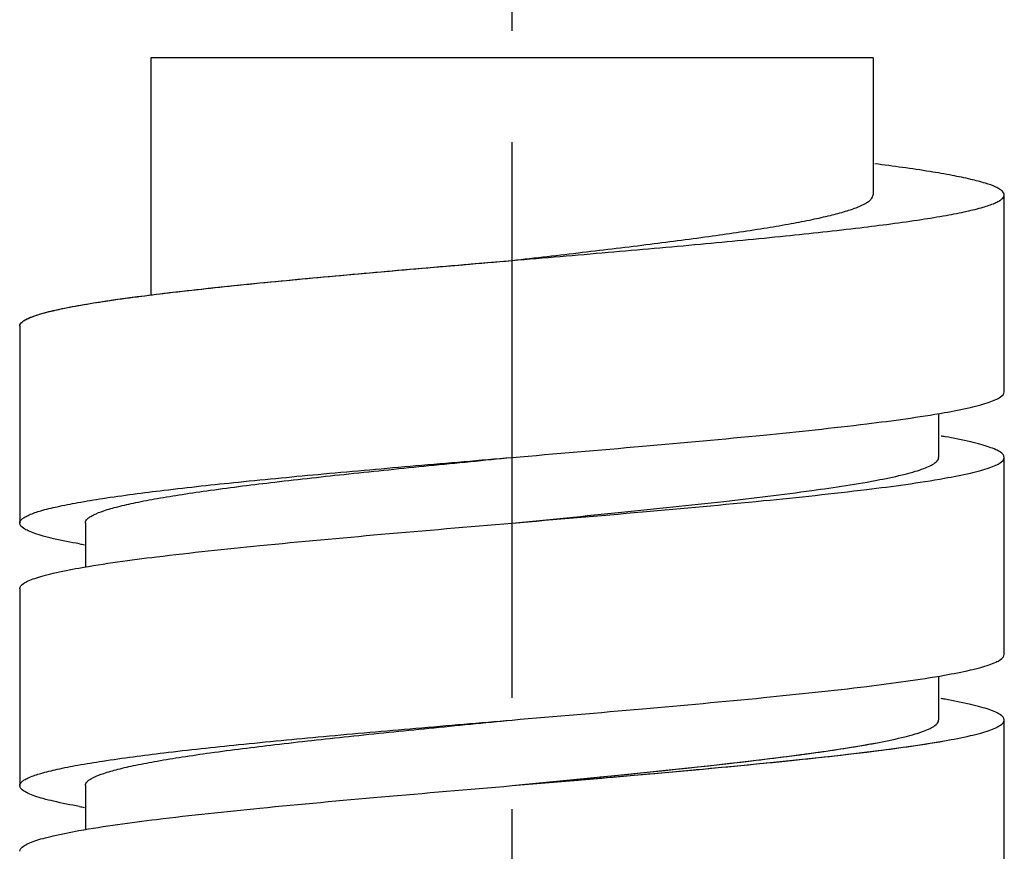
# Model space of a CAD drawing. Header units: millimetres. Extents: x 601 to 1195, y -13 to 407.
# Tile 15 of 17: x 1080.92 to 1092.17, y 176 to 185.5. Entities that reach past the tile are written whole.
import ezdxf

# ---------------------------------------------------------------- set-up
doc = ezdxf.new("R2010")
doc.units = ezdxf.units.MM
doc.header["$LTSCALE"] = 0.1
doc.linetypes.add('CENTERX2', pattern=[101.6, 63.5, -12.7, 12.7, -12.7])
doc.layers.add('02___PRT_ALL_AXES', color=7, linetype='Continuous')
doc.layers.add('CENTER', color=1, linetype='CENTERX2')

msp = doc.modelspace()

# ---------------------------------------------------------------- linework, layer by layer
at = {"color": 7, "linetype": 'Continuous'}
for p, q in [((1092.1688, 181.2529), (1092.1688, 183.5029)), ((1092.1688, 181.2529), (1092.1688, 183.5029)), ((1080.9188, 182.0029), (1080.9188, 179.7529)), ((1080.9188, 182.0029), (1080.9188, 179.7529)), ((1091.4188, 180.5029), (1091.4188, 181.0052)), ((1091.4188, 180.5029), (1091.4188, 181.0052)), ((1092.1688, 178.2529), (1092.1688, 180.5029)), ((1092.1688, 178.2529), (1092.1688, 180.5029)), ((1081.6688, 179.7529), (1081.6688, 179.2476)), ((1081.6688, 179.7529), (1081.6688, 179.2476)), ((1080.9188, 179.0029), (1080.9188, 176.7529)), ((1080.9188, 179.0029), (1080.9188, 176.7529)), ((1091.4188, 177.5029), (1091.4188, 178.0052)), ((1091.4188, 177.5029), (1091.4188, 178.0052)), ((1092.1688, 175.2529), (1092.1688, 177.5029)), ((1092.1688, 175.2529), (1092.1688, 177.5029)), ((1081.6688, 176.7529), (1081.6688, 176.2476)), ((1081.6688, 176.7529), (1081.6688, 176.2476)), ((1086.5438, 176.7529), (1087.301, 176.8174))]:
    msp.add_line(p, q, dxfattribs=at)
for centre, radius, start, end in [((1089.9228, 171.9471), 8.9314, 79.87618, 80.18423), ((1089.9228, 171.9471), 8.9314, 79.87618, 80.18423), ((1083.199, 188.504), 9.1296, 259.92217, 260.28897), ((1083.199, 188.504), 9.1296, 259.92217, 260.28897), ((1089.9228, 168.9471), 8.9314, 79.87618, 80.18423), ((1089.9228, 168.9471), 8.9314, 79.87618, 80.18423), ((1083.199, 185.504), 9.1296, 259.92217, 260.28897), ((1083.199, 185.504), 9.1296, 259.92217, 260.28897)]:
    msp.add_arc(centre, radius, start, end, dxfattribs=at)
for points, knots in [([(1092.1687, 183.5029), (1092.1687, 183.5197), (1092.1488, 183.5467), (1092.1121, 183.5717), (1092.0486, 183.6043), (1091.9388, 183.6418), (1091.7723, 183.685), (1091.5612, 183.7281), (1091.1963, 183.7907), (1090.9008, 183.8307), (1090.6905, 183.8571)], [0, 0, 0, 0, 0.0326322, 0.0568335, 0.0876411, 0.1702934, 0.2816159, 0.4213465, 0.5885183, 1, 1, 1, 1]), ([(1086.5438, 182.7529), (1086.812, 182.7839), (1087.3384, 182.8449), (1088.1026, 182.9367), (1088.8069, 183.0283), (1089.3436, 183.1072), (1089.7227, 183.1721), (1089.9632, 183.2184), (1090.171, 183.2645), (1090.344, 183.3104), (1090.4808, 183.3561), (1090.571, 183.3961), (1090.6227, 183.4303), (1090.654, 183.4583), (1090.6688, 183.4859), (1090.6688, 183.5029)], [0, 0, 0, 0, 0.1912983, 0.375348, 0.5451871, 0.6944291, 0.7595667, 0.8175658, 0.867943, 0.9102751, 0.9443278, 0.9700561, 0.9799223, 0.987976, 1, 1, 1, 1]), ([(1086.5438, 182.7529), (1086.9096, 182.7839), (1087.6272, 182.8449), (1088.6691, 182.9367), (1089.6294, 183.0282), (1090.4713, 183.1192), (1091.0833, 183.1983), (1091.4894, 183.2644), (1091.725, 183.3102), (1091.9112, 183.3558), (1092.0339, 183.3954), (1092.1052, 183.43), (1092.1459, 183.4561), (1092.1687, 183.4849), (1092.1687, 183.5029)], [0, 0, 0, 0, 0.1928466, 0.3783382, 0.5494075, 0.699558, 0.823138, 0.8735016, 0.9156321, 0.9492167, 0.9740895, 0.9833193, 0.9905236, 1, 1, 1, 1]), ([(1080.9188, 182.0029), (1080.9188, 182.0209), (1080.9417, 182.0497), (1080.9823, 182.0758), (1081.0537, 182.1104), (1081.1764, 182.15), (1081.3625, 182.1956), (1081.5982, 182.2413), (1082.0042, 182.3074), (1082.6162, 182.3866), (1083.4581, 182.4776), (1084.4184, 182.5691), (1085.4603, 182.6609), (1086.178, 182.7218), (1086.5438, 182.7529)], [0, 0, 0, 0, 0.0094773, 0.0166772, 0.0259081, 0.0507866, 0.0843644, 0.1265011, 0.1768596, 0.3004426, 0.4505948, 0.6216636, 0.8071539, 1, 1, 1, 1]), ([(1081.5948, 182.2394), (1081.8892, 182.292), (1082.5782, 182.3841), (1083.7306, 182.5061), (1085.0849, 182.629), (1086.0456, 182.7106), (1086.5438, 182.7529)], [0, 0, 0, 0, 0.1802925, 0.4187677, 0.6986391, 1, 1, 1, 1]), ([(1080.9188, 182.0029), (1080.9188, 182.0273), (1080.9588, 182.0639), (1081.0203, 182.095), (1081.0965, 182.1245), (1081.1922, 182.1533), (1081.36, 182.1953), (1081.4969, 182.2219), (1081.5948, 182.2394)], [0, 0, 0, 0, 0.0997126, 0.183294, 0.293071, 0.4297046, 0.5932975, 1, 1, 1, 1]), ([(1091.486, 181.0152), (1091.5849, 181.0328), (1091.7231, 181.0595), (1091.8926, 181.1018), (1091.9892, 181.1307), (1092.0662, 181.1604), (1092.1283, 181.1916), (1092.1687, 181.2283), (1092.1687, 181.2529)], [0, 0, 0, 0, 0.4068123, 0.5705215, 0.7071941, 0.8169515, 0.9005187, 1, 1, 1, 1]), ([(1091.486, 181.0152), (1091.5849, 181.0328), (1091.7231, 181.0595), (1091.8926, 181.1018), (1091.9892, 181.1307), (1092.0662, 181.1604), (1092.1283, 181.1916), (1092.1687, 181.2283), (1092.1687, 181.2529)], [0, 0, 0, 0, 0.4068123, 0.5705215, 0.7071942, 0.8169516, 0.9005187, 1, 1, 1, 1]), ([(1086.5438, 180.5029), (1087.0408, 180.5451), (1087.9995, 180.6265), (1089.3513, 180.7492), (1090.5026, 180.8709), (1091.1914, 180.9628), (1091.486, 181.0152)], [0, 0, 0, 0, 0.3010861, 0.5808021, 0.8193474, 1, 1, 1, 1]), ([(1086.5438, 180.5029), (1087.0408, 180.5451), (1087.9995, 180.6265), (1089.3513, 180.7492), (1090.5026, 180.8709), (1091.1914, 180.9628), (1091.486, 181.0152)], [0, 0, 0, 0, 0.3010861, 0.5808021, 0.8193474, 1, 1, 1, 1]), ([(1092.1687, 180.5029), (1092.1687, 180.5273), (1092.1288, 180.5639), (1092.0673, 180.595), (1091.991, 180.6245), (1091.8953, 180.6533), (1091.7275, 180.6953), (1091.5906, 180.7219), (1091.4927, 180.7394)], [0, 0, 0, 0, 0.0997126, 0.183294, 0.293071, 0.4297046, 0.5932975, 1, 1, 1, 1]), ([(1092.1687, 180.5029), (1092.1687, 180.5273), (1092.1288, 180.5639), (1092.0673, 180.595), (1091.991, 180.6245), (1091.8953, 180.6533), (1091.7275, 180.6953), (1091.5906, 180.7219), (1091.4927, 180.7394)], [0, 0, 0, 0, 0.0997126, 0.183294, 0.293071, 0.4297046, 0.5932975, 1, 1, 1, 1]), ([(1080.9188, 179.7529), (1080.9188, 179.7709), (1080.9417, 179.7997), (1080.9823, 179.8258), (1081.0537, 179.8604), (1081.1764, 179.9), (1081.3625, 179.9456), (1081.5982, 179.9913), (1082.0042, 180.0574), (1082.6162, 180.1366), (1083.4581, 180.2276), (1084.4184, 180.3191), (1085.4603, 180.4109), (1086.178, 180.4718), (1086.5438, 180.5029)], [0, 0, 0, 0, 0.0094773, 0.0166772, 0.0259081, 0.0507866, 0.0843644, 0.1265011, 0.1768596, 0.3004426, 0.4505948, 0.6216636, 0.8071539, 1, 1, 1, 1]), ([(1080.9188, 179.7529), (1080.9188, 179.7709), (1080.9417, 179.7997), (1080.9823, 179.8258), (1081.0537, 179.8604), (1081.1764, 179.9), (1081.3625, 179.9456), (1081.5982, 179.9913), (1082.0042, 180.0574), (1082.6162, 180.1366), (1083.4581, 180.2276), (1084.4184, 180.3191), (1085.4603, 180.4109), (1086.178, 180.4718), (1086.5438, 180.5029)], [0, 0, 0, 0, 0.0094773, 0.0166772, 0.0259081, 0.0507866, 0.0843644, 0.1265011, 0.1768596, 0.3004426, 0.4505948, 0.6216636, 0.8071539, 1, 1, 1, 1]), ([(1081.6688, 179.7529), (1081.6688, 179.7704), (1081.6875, 179.7987), (1081.7236, 179.8256), (1081.7851, 179.8601), (1081.8916, 179.8999), (1082.053, 179.9455), (1082.2574, 179.9913), (1082.5028, 180.0374), (1082.787, 180.0837), (1083.2351, 180.1486), (1083.8694, 180.2275), (1084.7017, 180.3191), (1085.6047, 180.4109), (1086.2267, 180.4718), (1086.5438, 180.5029)], [0, 0, 0, 0, 0.0105478, 0.0180924, 0.0275715, 0.052785, 0.0865464, 0.1287521, 0.179118, 0.2372049, 0.3025162, 0.4522957, 0.6228649, 0.807775, 1, 1, 1, 1]), ([(1081.6688, 179.7529), (1081.6688, 179.7704), (1081.6875, 179.7987), (1081.7236, 179.8256), (1081.7851, 179.8601), (1081.8916, 179.8999), (1082.053, 179.9455), (1082.2574, 179.9913), (1082.5028, 180.0374), (1082.787, 180.0837), (1083.2351, 180.1486), (1083.8694, 180.2275), (1084.7017, 180.3191), (1085.6047, 180.4109), (1086.2267, 180.4718), (1086.5438, 180.5029)], [0, 0, 0, 0, 0.0105478, 0.0180924, 0.0275715, 0.052785, 0.0865464, 0.1287521, 0.179118, 0.2372049, 0.3025162, 0.4522957, 0.6228649, 0.807775, 1, 1, 1, 1]), ([(1090.746, 180.2491), (1090.8432, 180.2679), (1090.9794, 180.2964), (1091.1462, 180.3416), (1091.2417, 180.3725), (1091.3176, 180.4041), (1091.38, 180.4381), (1091.4187, 180.4773), (1091.4187, 180.5029)], [0, 0, 0, 0, 0.4028971, 0.565556, 0.7018031, 0.8117559, 0.8961461, 1, 1, 1, 1]), ([(1090.746, 180.2491), (1090.8432, 180.2679), (1090.9794, 180.2964), (1091.1462, 180.3416), (1091.2417, 180.3725), (1091.3176, 180.4041), (1091.38, 180.4381), (1091.4187, 180.4773), (1091.4187, 180.5029)], [0, 0, 0, 0, 0.4028971, 0.565556, 0.7018031, 0.811756, 0.8961461, 1, 1, 1, 1]), ([(1091.486, 180.2652), (1091.5849, 180.2828), (1091.7231, 180.3095), (1091.8926, 180.3518), (1091.9892, 180.3807), (1092.0662, 180.4104), (1092.1283, 180.4416), (1092.1687, 180.4783), (1092.1687, 180.5029)], [0, 0, 0, 0, 0.4068123, 0.5705215, 0.7071942, 0.8169516, 0.9005187, 1, 1, 1, 1]), ([(1091.486, 180.2652), (1091.5849, 180.2828), (1091.7231, 180.3095), (1091.8926, 180.3518), (1091.9892, 180.3807), (1092.0662, 180.4104), (1092.1283, 180.4416), (1092.1687, 180.4783), (1092.1687, 180.5029)], [0, 0, 0, 0, 0.4068123, 0.5705215, 0.7071942, 0.8169516, 0.9005187, 1, 1, 1, 1]), ([(1086.5438, 179.7529), (1087.0408, 179.7951), (1087.9995, 179.8765), (1089.3513, 179.9992), (1090.5026, 180.1209), (1091.1914, 180.2128), (1091.486, 180.2652)], [0, 0, 0, 0, 0.3010861, 0.5808021, 0.8193474, 1, 1, 1, 1]), ([(1086.5438, 179.7529), (1087.0408, 179.7951), (1087.9995, 179.8765), (1089.3513, 179.9992), (1090.5026, 180.1209), (1091.1914, 180.2128), (1091.486, 180.2652)], [0, 0, 0, 0, 0.3010861, 0.5808021, 0.8193474, 1, 1, 1, 1]), ([(1086.5438, 179.7529), (1086.9612, 179.7938), (1087.7685, 179.8728), (1088.9112, 179.9921), (1089.8954, 180.1105), (1090.4888, 180.1994), (1090.746, 180.2491)], [0, 0, 0, 0, 0.297337, 0.5749188, 0.8143632, 1, 1, 1, 1]), ([(1086.5438, 179.7529), (1086.9612, 179.7938), (1087.7685, 179.8728), (1088.9112, 179.9921), (1089.8954, 180.1105), (1090.4888, 180.1994), (1090.746, 180.2491)], [0, 0, 0, 0, 0.297337, 0.5749188, 0.8143632, 1, 1, 1, 1]), ([(1081.6015, 179.5152), (1081.5027, 179.5328), (1081.3644, 179.5595), (1081.195, 179.6018), (1081.0983, 179.6307), (1081.0213, 179.6604), (1080.9593, 179.6916), (1080.9188, 179.7283), (1080.9188, 179.7529)], [0, 0, 0, 0, 0.4068123, 0.5705215, 0.7071942, 0.8169516, 0.9005187, 1, 1, 1, 1]), ([(1081.6015, 179.5152), (1081.5027, 179.5328), (1081.3644, 179.5595), (1081.195, 179.6018), (1081.0983, 179.6307), (1081.0213, 179.6604), (1080.9593, 179.6916), (1080.9188, 179.7283), (1080.9188, 179.7529)], [0, 0, 0, 0, 0.4068123, 0.5705215, 0.7071942, 0.8169516, 0.9005187, 1, 1, 1, 1]), ([(1081.5948, 179.2394), (1081.8892, 179.292), (1082.5782, 179.3841), (1083.7306, 179.5061), (1085.0849, 179.629), (1086.0456, 179.7106), (1086.5438, 179.7529)], [0, 0, 0, 0, 0.1802925, 0.4187677, 0.6986391, 1, 1, 1, 1]), ([(1081.5948, 179.2394), (1081.8892, 179.292), (1082.5782, 179.3841), (1083.7306, 179.5061), (1085.0849, 179.629), (1086.0456, 179.7106), (1086.5438, 179.7529)], [0, 0, 0, 0, 0.1802925, 0.4187677, 0.6986391, 1, 1, 1, 1]), ([(1080.9188, 179.0029), (1080.9188, 179.0273), (1080.9588, 179.0639), (1081.0203, 179.095), (1081.0965, 179.1245), (1081.1922, 179.1533), (1081.36, 179.1953), (1081.4969, 179.2219), (1081.5948, 179.2394)], [0, 0, 0, 0, 0.0997126, 0.183294, 0.293071, 0.4297046, 0.5932975, 1, 1, 1, 1]), ([(1080.9188, 179.0029), (1080.9188, 179.0273), (1080.9588, 179.0639), (1081.0203, 179.095), (1081.0965, 179.1245), (1081.1922, 179.1533), (1081.36, 179.1953), (1081.4969, 179.2219), (1081.5948, 179.2394)], [0, 0, 0, 0, 0.0997126, 0.183294, 0.293071, 0.4297046, 0.5932975, 1, 1, 1, 1]), ([(1091.486, 178.0152), (1091.5849, 178.0328), (1091.7231, 178.0595), (1091.8926, 178.1018), (1091.9892, 178.1307), (1092.0662, 178.1604), (1092.1283, 178.1916), (1092.1687, 178.2283), (1092.1687, 178.2529)], [0, 0, 0, 0, 0.4068123, 0.5705215, 0.7071942, 0.8169516, 0.9005187, 1, 1, 1, 1]), ([(1091.486, 178.0152), (1091.5849, 178.0328), (1091.7231, 178.0595), (1091.8926, 178.1018), (1091.9892, 178.1307), (1092.0662, 178.1604), (1092.1283, 178.1916), (1092.1687, 178.2283), (1092.1687, 178.2529)], [0, 0, 0, 0, 0.4068123, 0.5705215, 0.7071942, 0.8169516, 0.9005187, 1, 1, 1, 1]), ([(1086.5438, 177.5029), (1087.0408, 177.5451), (1087.9995, 177.6265), (1089.3513, 177.7492), (1090.5026, 177.8709), (1091.1914, 177.9628), (1091.486, 178.0152)], [0, 0, 0, 0, 0.3010861, 0.5808021, 0.8193474, 1, 1, 1, 1]), ([(1086.5438, 177.5029), (1087.0408, 177.5451), (1087.9995, 177.6265), (1089.3513, 177.7492), (1090.5026, 177.8709), (1091.1914, 177.9628), (1091.486, 178.0152)], [0, 0, 0, 0, 0.3010861, 0.5808021, 0.8193474, 1, 1, 1, 1]), ([(1092.1687, 177.5029), (1092.1687, 177.5273), (1092.1288, 177.5639), (1092.0673, 177.595), (1091.991, 177.6245), (1091.8953, 177.6533), (1091.7275, 177.6953), (1091.5906, 177.7219), (1091.4927, 177.7394)], [0, 0, 0, 0, 0.0997126, 0.183294, 0.293071, 0.4297046, 0.5932975, 1, 1, 1, 1]), ([(1092.1687, 177.5029), (1092.1687, 177.5273), (1092.1288, 177.5639), (1092.0673, 177.595), (1091.991, 177.6245), (1091.8953, 177.6533), (1091.7275, 177.6953), (1091.5906, 177.7219), (1091.4927, 177.7394)], [0, 0, 0, 0, 0.0997125, 0.1832938, 0.2930709, 0.4297045, 0.5932975, 1, 1, 1, 1]), ([(1080.9188, 176.7529), (1080.9188, 176.7709), (1080.9417, 176.7997), (1080.9823, 176.8258), (1081.0537, 176.8604), (1081.1764, 176.9), (1081.3625, 176.9456), (1081.5982, 176.9913), (1082.0042, 177.0574), (1082.6162, 177.1366), (1083.4581, 177.2276), (1084.4184, 177.3191), (1085.4603, 177.4109), (1086.178, 177.4718), (1086.5438, 177.5029)], [0, 0, 0, 0, 0.0094773, 0.0166772, 0.0259081, 0.0507866, 0.0843644, 0.1265011, 0.1768596, 0.3004426, 0.4505948, 0.6216636, 0.8071539, 1, 1, 1, 1]), ([(1080.9188, 176.7529), (1080.9188, 176.7709), (1080.9417, 176.7997), (1080.9823, 176.8258), (1081.0537, 176.8604), (1081.1764, 176.9), (1081.3625, 176.9456), (1081.5982, 176.9913), (1082.0042, 177.0574), (1082.6162, 177.1366), (1083.4581, 177.2276), (1084.4184, 177.3191), (1085.4603, 177.4109), (1086.178, 177.4718), (1086.5438, 177.5029)], [0, 0, 0, 0, 0.0094773, 0.0166772, 0.0259081, 0.0507866, 0.0843644, 0.1265011, 0.1768596, 0.3004426, 0.4505948, 0.6216636, 0.8071539, 1, 1, 1, 1]), ([(1081.6688, 176.7529), (1081.6688, 176.7704), (1081.6875, 176.7987), (1081.7236, 176.8256), (1081.7851, 176.8601), (1081.8916, 176.8999), (1082.053, 176.9455), (1082.2574, 176.9913), (1082.5028, 177.0374), (1082.787, 177.0837), (1083.2351, 177.1486), (1083.8694, 177.2275), (1084.7017, 177.3191), (1085.6047, 177.4109), (1086.2267, 177.4718), (1086.5438, 177.5029)], [0, 0, 0, 0, 0.0105452, 0.0180931, 0.0275748, 0.0527808, 0.086548, 0.1287508, 0.1791167, 0.2372073, 0.3025131, 0.4522935, 0.6228652, 0.8077761, 1, 1, 1, 1]), ([(1081.6688, 176.7529), (1081.6688, 176.7704), (1081.6875, 176.7987), (1081.7236, 176.8256), (1081.7851, 176.8601), (1081.8916, 176.8999), (1082.053, 176.9455), (1082.2574, 176.9913), (1082.5028, 177.0374), (1082.787, 177.0837), (1083.2351, 177.1486), (1083.8694, 177.2275), (1084.7017, 177.3191), (1085.6047, 177.4109), (1086.2267, 177.4718), (1086.5438, 177.5029)], [0, 0, 0, 0, 0.0105452, 0.0180931, 0.0275748, 0.0527808, 0.086548, 0.1287508, 0.1791167, 0.2372073, 0.3025131, 0.4522935, 0.6228652, 0.8077761, 1, 1, 1, 1]), ([(1090.7373, 177.2474), (1090.8358, 177.2663), (1090.9737, 177.2951), (1091.1427, 177.3405), (1091.2393, 177.3716), (1091.3163, 177.4035), (1091.3793, 177.4376), (1091.4187, 177.4771), (1091.4187, 177.5029)], [0, 0, 0, 0, 0.4030617, 0.5658558, 0.7021703, 0.812109, 0.8964694, 1, 1, 1, 1]), ([(1090.7373, 177.2474), (1090.8358, 177.2663), (1090.9737, 177.2951), (1091.1427, 177.3405), (1091.2393, 177.3716), (1091.3163, 177.4035), (1091.3793, 177.4376), (1091.4187, 177.4771), (1091.4187, 177.5029)], [0, 0, 0, 0, 0.4030617, 0.5658558, 0.7021703, 0.812109, 0.8964694, 1, 1, 1, 1]), ([(1091.486, 177.2652), (1091.5849, 177.2828), (1091.7231, 177.3095), (1091.8926, 177.3518), (1091.9892, 177.3807), (1092.0662, 177.4104), (1092.1283, 177.4416), (1092.1687, 177.4783), (1092.1687, 177.5029)], [0, 0, 0, 0, 0.4068123, 0.5705215, 0.7071942, 0.8169516, 0.9005187, 1, 1, 1, 1]), ([(1091.486, 177.2652), (1091.5849, 177.2828), (1091.7231, 177.3095), (1091.8926, 177.3518), (1091.9892, 177.3807), (1092.0662, 177.4104), (1092.1283, 177.4416), (1092.1687, 177.4783), (1092.1687, 177.5029)], [0, 0, 0, 0, 0.406812, 0.5705225, 0.7071956, 0.8169527, 0.9005193, 1, 1, 1, 1]), ([(1086.5438, 176.7529), (1087.0408, 176.7951), (1087.9995, 176.8765), (1089.3513, 176.9992), (1090.5026, 177.1209), (1091.1914, 177.2128), (1091.486, 177.2652)], [0, 0, 0, 0, 0.3010861, 0.5808021, 0.8193474, 1, 1, 1, 1]), ([(1086.5438, 176.7529), (1086.9599, 176.7936), (1087.7646, 176.8725), (1088.9043, 176.9914), (1089.887, 177.1094), (1090.48, 177.198), (1090.7373, 177.2474)], [0, 0, 0, 0, 0.2969768, 0.574355, 0.8138885, 1, 1, 1, 1]), ([(1087.301, 176.8174), (1087.7259, 176.8538), (1088.5387, 176.9244), (1089.6811, 177.0326), (1090.652, 177.1398), (1091.2342, 177.2204), (1091.486, 177.2652)], [0, 0, 0, 0, 0.3038729, 0.5814266, 0.8176844, 1, 1, 1, 1]), ([(1087.3042, 176.8277), (1087.9635, 176.8931), (1088.895, 176.9869), (1090.0392, 177.1311), (1090.5241, 177.2064), (1090.7373, 177.2474)], [0, 0, 0, 0, 0.5746055, 0.8117335, 1, 1, 1, 1]), ([(1081.6015, 176.5152), (1081.5027, 176.5328), (1081.3644, 176.5595), (1081.195, 176.6018), (1081.0983, 176.6307), (1081.0213, 176.6604), (1080.9593, 176.6916), (1080.9188, 176.7283), (1080.9188, 176.7529)], [0, 0, 0, 0, 0.4068123, 0.5705215, 0.7071942, 0.8169516, 0.9005187, 1, 1, 1, 1]), ([(1081.6015, 176.5152), (1081.5027, 176.5328), (1081.3644, 176.5595), (1081.195, 176.6018), (1081.0983, 176.6307), (1081.0213, 176.6604), (1080.9593, 176.6916), (1080.9188, 176.7283), (1080.9188, 176.7529)], [0, 0, 0, 0, 0.4068123, 0.5705215, 0.7071942, 0.8169516, 0.9005187, 1, 1, 1, 1]), ([(1081.5948, 176.2394), (1081.8892, 176.292), (1082.5782, 176.3841), (1083.7306, 176.5061), (1085.0849, 176.629), (1086.0456, 176.7106), (1086.5438, 176.7529)], [0, 0, 0, 0, 0.1802925, 0.4187677, 0.6986391, 1, 1, 1, 1]), ([(1081.5948, 176.2394), (1081.8892, 176.292), (1082.5781, 176.3841), (1083.7305, 176.506), (1085.0848, 176.629), (1086.0455, 176.7106), (1086.5438, 176.7529)], [0, 0, 0, 0, 0.1802808, 0.4187377, 0.6985793, 1, 1, 1, 1]), ([(1080.9188, 176.0029), (1080.9188, 176.0273), (1080.9588, 176.0639), (1081.0203, 176.095), (1081.0965, 176.1245), (1081.1922, 176.1533), (1081.36, 176.1953), (1081.4969, 176.2219), (1081.5948, 176.2394)], [0, 0, 0, 0, 0.0997126, 0.183294, 0.293071, 0.4297046, 0.5932975, 1, 1, 1, 1]), ([(1080.9188, 176.0029), (1080.9188, 176.0273), (1080.9588, 176.0639), (1081.0203, 176.095), (1081.0965, 176.1245), (1081.1922, 176.1533), (1081.36, 176.1953), (1081.4969, 176.2219), (1081.5948, 176.2394)], [0, 0, 0, 0, 0.0997127, 0.1832942, 0.2930715, 0.4297051, 0.5932979, 1, 1, 1, 1])]:
    msp.add_open_spline(points, degree=3, knots=knots, dxfattribs=at)
at = {"layer": '02___PRT_ALL_AXES', "color": 7, "linetype": 'Continuous'}
for p, q in [((1082.4188, 185.0674), (1082.4188, 182.357)), ((1090.6688, 185.0674), (1082.4188, 185.0674)), ((1090.6688, 185.0674), (1090.6688, 183.5029))]:
    msp.add_line(p, q, dxfattribs=at)
at = {"layer": 'CENTER'}
msp.add_line((1086.5438, 45.6757), (1086.5438, 194.6837), dxfattribs=at)

doc.saveas('drawing.dxf')
